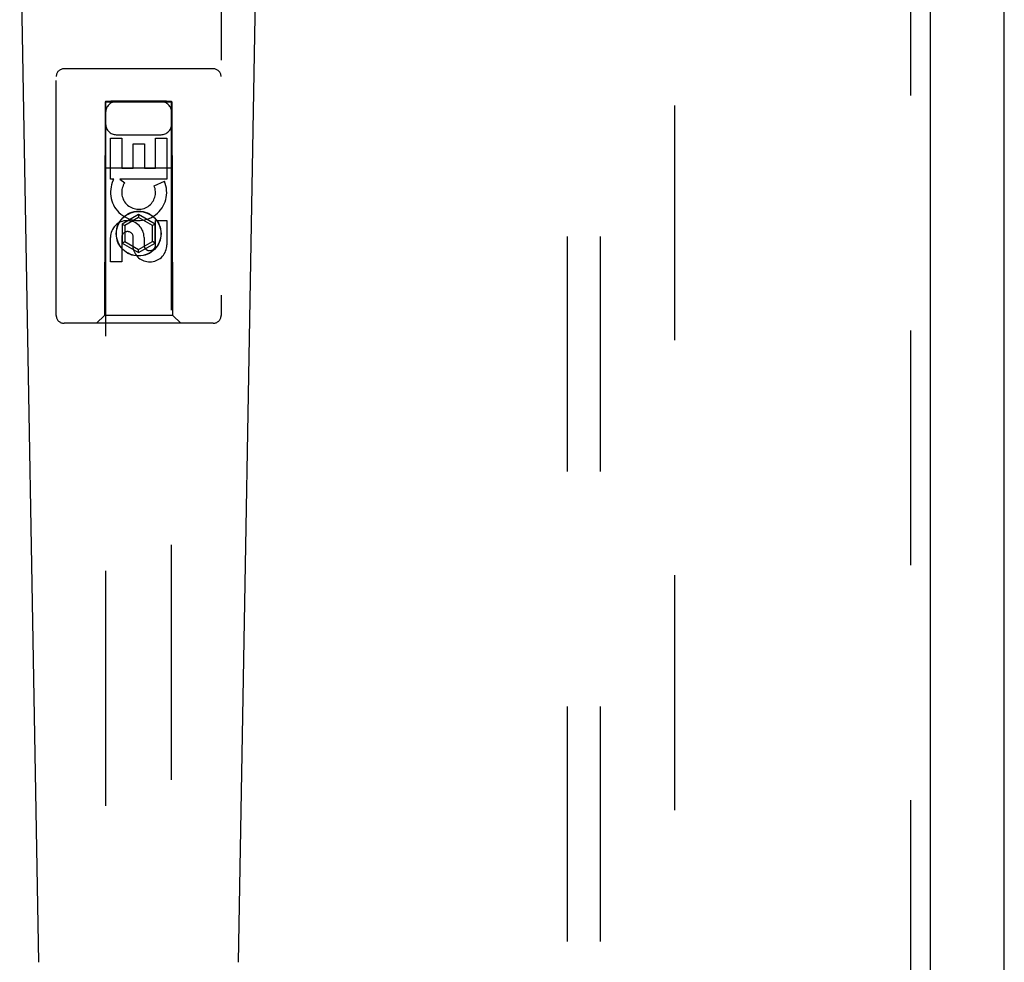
# Model space of a CAD drawing. Header units: inches. Extents: x 0 to 162, y 0 to 105.
# Tile 6 of 13: x 69.86 to 73.59, y 48.53 to 52.11. Entities that reach past the tile are written whole.
import ezdxf

# ---------------------------------------------------------------- set-up
doc = ezdxf.new("R2010")
doc.units = ezdxf.units.IN
doc.header["$LTSCALE"] = 8.904762
doc.header["$MEASUREMENT"] = 0
doc.linetypes.add('HIDDEN', pattern=[0.2, 0.1, -0.1])
doc.layers.get('0').update_dxf_attribs({"linetype": 'CONTINUOUS'})
for name, color, linetype in [('DEFAULT_2', 8, 'HIDDEN'), ('DOOR_ASSEMBLY', 7, 'CONTINUOUS'), ('SUBPANEL', 7, 'CONTINUOUS')]:
    doc.layers.add(name, color=color, linetype=linetype)

msp = doc.modelspace()

# ---------------------------------------------------------------- linework, layer by layer
at = {"color": 3, "linetype": 'Continuous'}
msp.add_line((73.5921, 30.0435), (73.5921, 77.891), dxfattribs=at)
at = {"layer": 'DEFAULT_2', "color": 8, "linetype": 'HIDDEN'}
msp.add_line((72.3421, 76.7143), (72.3421, 31.2203), dxfattribs=at)
at = {"layer": 'DOOR_ASSEMBLY', "color": 8, "linetype": 'HIDDEN'}
for p, q in [((73.2366, 77.6423), (73.2366, 30.2923)), ((69.9991, 50.9848), (69.9991, 52.8423)), ((70.6241, 52.8423), (70.6241, 50.9848)), ((70.5941, 51.9198), (70.0291, 51.9198)), ((70.1851, 51.7948), (70.1816, 50.9848)), ((70.1851, 51.7948), (70.4381, 51.7948)), ((70.1866, 51.7972), (70.1866, 31.4148)), ((70.1875, 51.7972), (70.1887, 51.7973)), ((70.1887, 51.7973), (70.1914, 51.7973)), ((70.1914, 51.793), (70.1887, 51.7931)), ((70.1914, 51.7973), (70.1989, 51.7973)), ((70.1975, 51.793), (70.1914, 51.793)), ((70.2066, 51.793), (70.1975, 51.793)), ((70.1989, 51.7973), (70.2066, 51.7973)), ((70.4166, 51.7973), (70.2066, 51.7973)), ((70.4242, 51.793), (70.2066, 51.793)), ((70.4166, 51.7973), (70.4256, 51.7973)), ((70.4318, 51.793), (70.4242, 51.793)), ((70.4256, 51.7973), (70.4318, 51.7973)), ((70.4318, 51.7973), (70.4344, 51.7973)), ((70.4344, 51.7931), (70.4318, 51.793)), ((70.4356, 51.7931), (70.4344, 51.7931)), ((70.4366, 31.4148), (70.4366, 51.7972)), ((70.4416, 50.9848), (70.4381, 51.7948)), ((70.205, 51.6569), (70.2474, 51.6569)), ((70.205, 51.5008), (70.205, 51.6569)), ((70.2266, 51.6698), (70.3966, 51.6698)), ((70.2474, 51.6569), (70.2474, 51.5434)), ((70.3758, 51.6569), (70.4182, 51.6569)), ((70.3758, 51.5434), (70.3758, 51.6569)), ((70.4182, 51.6569), (70.4182, 51.5008)), ((70.2909, 51.6356), (70.3333, 51.6356)), ((70.2909, 51.5434), (70.2909, 51.6356)), ((70.3333, 51.6356), (70.3333, 51.5434)), ((70.184, 51.5448), (70.4391, 51.5448)), ((70.2474, 51.5434), (70.2909, 51.5434)), ((70.3333, 51.5434), (70.3758, 51.5434)), ((70.2173, 51.5008), (70.205, 51.5008)), ((70.2155, 51.4973), (70.2173, 51.5008)), ((70.4182, 51.5008), (70.2406, 51.5008)), ((70.2406, 51.5008), (70.2592, 51.4878)), ((70.3701, 51.4764), (70.4092, 51.4934)), ((70.3116, 51.3673), (70.2491, 51.3312)), ((70.3116, 51.3557), (70.2591, 51.3254)), ((70.3741, 51.3312), (70.3116, 51.3673)), ((70.3116, 51.3673), (70.3116, 51.3557)), ((70.3641, 51.3254), (70.3116, 51.3557)), ((70.3758, 51.3445), (70.4182, 51.3445)), ((70.3758, 51.2521), (70.3758, 51.3445)), ((70.4182, 51.3445), (70.4182, 51.2521)), ((70.2491, 51.3312), (70.2591, 51.3254)), ((70.2491, 51.3312), (70.2491, 51.259)), ((70.2591, 51.3254), (70.2591, 51.2648)), ((70.3741, 51.3312), (70.3641, 51.3254)), ((70.3641, 51.2648), (70.3641, 51.3254)), ((70.3741, 51.259), (70.3741, 51.3312)), ((70.205, 51.1882), (70.205, 51.2807)), ((70.2474, 51.2807), (70.2474, 51.1882)), ((70.2909, 51.2383), (70.2909, 51.2846)), ((70.3319, 51.2807), (70.3319, 51.2521)), ((70.2491, 51.259), (70.2591, 51.2648)), ((70.2491, 51.259), (70.3116, 51.2229)), ((70.2591, 51.2648), (70.3116, 51.2345)), ((70.3116, 51.2345), (70.3641, 51.2648)), ((70.3116, 51.2229), (70.3741, 51.259)), ((70.3116, 51.2229), (70.3116, 51.2345)), ((70.3741, 51.259), (70.3641, 51.2648)), ((70.2474, 51.1882), (70.205, 51.1882)), ((70.1816, 50.9848), (70.1516, 50.9548)), ((70.4416, 50.9848), (70.1816, 50.9848)), ((70.4416, 50.9848), (70.4716, 50.9548)), ((70.5941, 50.9548), (70.0291, 50.9548))]:
    msp.add_line(p, q, dxfattribs=at)
at = {"layer": 'DOOR_ASSEMBLY', "color": 3, "linetype": 'Continuous'}
msp.add_line((73.3116, 77.6423), (73.3116, 30.2923), dxfattribs=at)
at = {"layer": 'DOOR_ASSEMBLY', "color": 7, "linetype": 'Continuous'}
for p, q in [((69.933, 48.5328), (69.8608, 52.6722)), ((70.6901, 48.5328), (70.7623, 52.6722))]:
    msp.add_line(p, q, dxfattribs=at)
at = {"layer": 'DOOR_ASSEMBLY', "color": 8, "linetype": 'HIDDEN'}
for points in [[(70.1866, 51.7972), (70.1866, 51.7972), (70.1868, 51.7972), (70.1871, 51.7972), (70.1875, 51.7972)], [(70.1887, 51.7931), (70.1875, 51.7931), (70.1871, 51.7931), (70.1868, 51.7931), (70.1866, 51.7931), (70.1866, 51.7931)], [(70.4344, 51.7973), (70.4356, 51.7972), (70.436, 51.7972), (70.4363, 51.7972), (70.4365, 51.7972), (70.4366, 51.7972)], [(70.4366, 51.7931), (70.4365, 51.7931), (70.4363, 51.7931), (70.436, 51.7931), (70.4356, 51.7931)]]:
    msp.add_lwpolyline(points, dxfattribs=at)
for radius in [0.085, 0.0845]:
    msp.add_circle((70.3116, 51.2948), radius, dxfattribs=at)
for centre, radius, start, end in [((70.0291, 51.8898), 0.03, 90, 180), ((70.5941, 51.8898), 0.03, 0, 90), ((70.2266, 51.7548), 0.04, 90, 180), ((70.3966, 51.7548), 0.04, 0, 90), ((70.2266, 51.7098), 0.04, 180, 270), ((70.3966, 51.7098), 0.04, 270, 360), ((70.3114, 51.451), 0.1065, 154.2636, 23.4027), ((70.3114, 51.451), 0.0639, 144.8895, 23.4026), ((70.2684, 51.2807), 0.0635, 0, 180), ((70.2694, 51.2807), 0.0219, 10.307, 180), ((70.3538, 51.252), 0.0644, 192.2995, 0.0775), ((70.3538, 51.2521), 0.0219, 179.9011, 360), ((70.0291, 50.9848), 0.03, 180, 270), ((70.5941, 50.9848), 0.03, 270, 360)]:
    msp.add_arc(centre, radius, start, end, dxfattribs=at)
at = {"layer": 'SUBPANEL', "color": 8, "linetype": 'HIDDEN'}
for p, q in [((71.9358, 74.436), (71.9358, 33.4985)), ((72.0608, 74.436), (72.0608, 33.4985))]:
    msp.add_line(p, q, dxfattribs=at)

doc.saveas('drawing.dxf')
